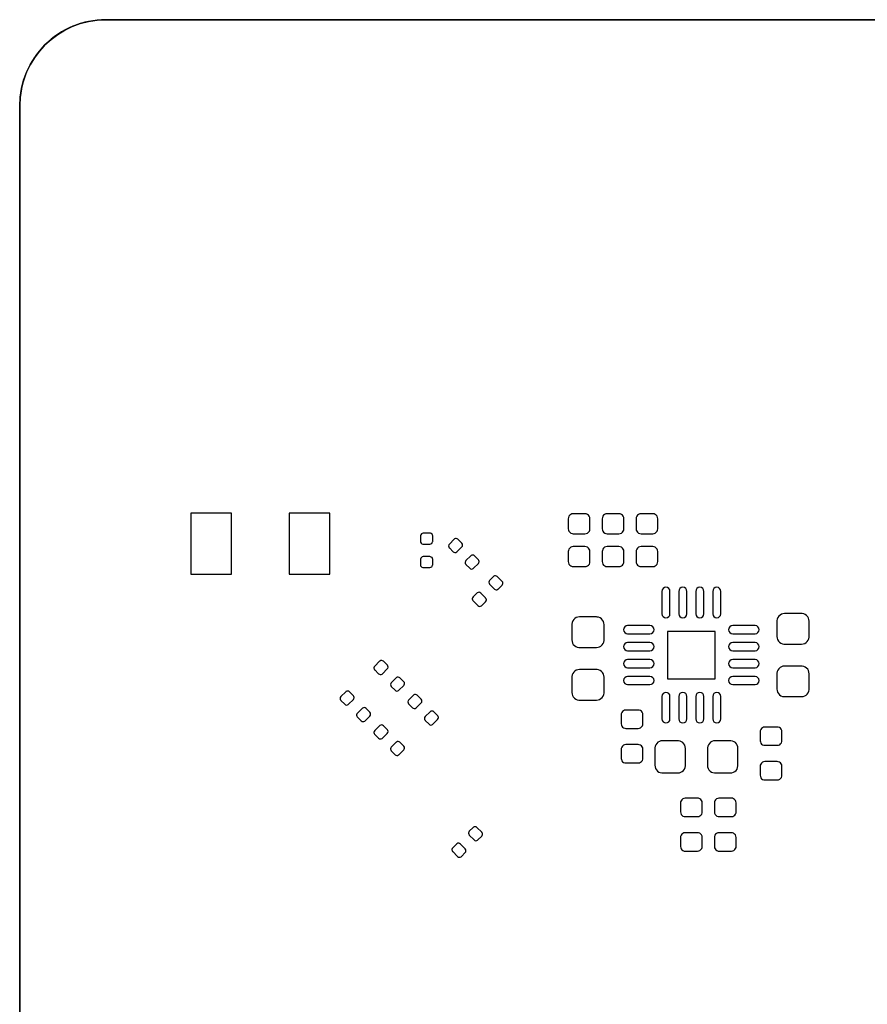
# Model space of a CAD drawing. Extents: x -27.1 to 63, y -62.3 to 29.6.
# Tile 6 of 12: x -21.5 to 3.5, y 0.6 to 29.6. Entities that reach past the tile are written whole.
import ezdxf

# ---------------------------------------------------------------- set-up
doc = ezdxf.new("R2010")
doc.units = 0
doc.header["$MEASUREMENT"] = 0
doc.layers.get('0').update_dxf_attribs({"linetype": 'CONTINUOUS'})

msp = doc.modelspace()

# ---------------------------------------------------------------- linework, layer by layer
for points in [[(-18.937, 29.625, 0.414192), (-21.477998, 27.084001), (-21.477998, 27.084001), (-21.477002, 27.083), (-21.477002, 27.083), (-21.476001, 27.084001), (-21.476001, 27.084001, -0.414192), (-18.937, 29.623), (-18.937, 29.623), (-18.936001, 29.623999), (-18.936001, 29.623999), (-18.937, 29.625)], [(-18.936996, 29.623818, 0.414214), (-21.476995, 27.083816)], [(-2.297, 12.764, 1), (-2.537, 12.764), (-2.537, 12.764), (-2.537, 12.674), (-2.537, 12.674, 0.020809), (-2.537, 12.663999), (-2.537, 12.663999), (-2.537, 12.104), (-2.537, 12.104, 1), (-2.297, 12.104), (-2.297, 12.104), (-2.297, 12.764)], [(-1.797, 12.764, 1), (-2.037, 12.764), (-2.037, 12.764), (-2.037, 12.104), (-2.037, 12.104, 1), (-1.797, 12.104), (-1.797, 12.104), (-1.797, 12.663999), (-1.797, 12.663999, 0.020809), (-1.797, 12.674), (-1.797, 12.674), (-1.797, 12.764)], [(-1.297, 12.764, 1), (-1.537, 12.764), (-1.537, 12.764), (-1.537, 12.104), (-1.537, 12.104, 1), (-1.297, 12.104), (-1.297, 12.104), (-1.297, 12.764)], [(-0.797, 12.764, 1), (-1.037, 12.764), (-1.037, 12.764), (-1.037, 12.104), (-1.037, 12.104, 1), (-0.797, 12.104), (-0.797, 12.104), (-0.797, 12.764)], [(-2.887, 11.514, 1), (-2.887, 11.753999), (-2.887, 11.753999), (-3.547, 11.753999), (-3.547, 11.753999, 1), (-3.547, 11.514), (-3.547, 11.514), (-2.887, 11.514)], [(0.213, 11.514, 1), (0.213, 11.753999), (0.213, 11.753999), (-0.447, 11.753999), (-0.447, 11.753999, 1), (-0.447, 11.514), (-0.447, 11.514), (0.213, 11.514)], [(-2.887, 11.013999, 1), (-2.887, 11.253999), (-2.887, 11.253999), (-3.547, 11.253999), (-3.547, 11.253999, 1), (-3.547, 11.013999), (-3.547, 11.013999), (-2.887, 11.013999)], [(0.213, 11.013999, 1), (0.213, 11.253999), (0.213, 11.253999), (-0.447, 11.253999), (-0.447, 11.253999, 1), (-0.447, 11.013999), (-0.447, 11.013999), (0.213, 11.013999)], [(-2.887, 10.514, 1), (-2.887, 10.754), (-2.887, 10.754), (-3.547, 10.754), (-3.547, 10.754, 1), (-3.547, 10.514), (-3.547, 10.514), (-2.887, 10.514)], [(0.213, 10.514, 1), (0.213, 10.754), (0.213, 10.754), (-0.447, 10.754), (-0.447, 10.754, 1), (-0.447, 10.514), (-0.447, 10.514), (0.213, 10.514)], [(-2.887, 10.014, 1), (-2.887, 10.254), (-2.887, 10.254), (-3.547, 10.254), (-3.547, 10.254, 1), (-3.547, 10.014), (-3.547, 10.014), (-2.887, 10.014)], [(0.213, 10.014, 1), (0.213, 10.254), (0.213, 10.254), (-0.447, 10.254), (-0.447, 10.254, 1), (-0.447, 10.014), (-0.447, 10.014), (0.213, 10.014)], [(-2.297, 9.664, 1), (-2.537, 9.664), (-2.537, 9.664), (-2.537, 9.004), (-2.537, 9.004, 1), (-2.297, 9.004), (-2.297, 9.004), (-2.297, 9.564), (-2.297, 9.564, 0.020805), (-2.297, 9.574), (-2.297, 9.574), (-2.297, 9.664)], [(-1.797, 9.664, 1), (-2.037, 9.664), (-2.037, 9.664), (-2.037, 9.004), (-2.037, 9.004, 1), (-1.797, 9.004), (-1.797, 9.004), (-1.797, 9.664)], [(-1.297, 9.664, 1), (-1.537, 9.664), (-1.537, 9.664), (-1.537, 9.004), (-1.537, 9.004, 1), (-1.297, 9.004), (-1.297, 9.004), (-1.297, 9.664)], [(-0.797, 9.664, 1), (-1.037, 9.664), (-1.037, 9.664), (-1.037, 9.574), (-1.037, 9.574, 0.020805), (-1.037, 9.564), (-1.037, 9.564), (-1.037, 9.004), (-1.037, 9.004, 1), (-0.797, 9.004), (-0.797, 9.004), (-0.797, 9.664)]]:
    msp.add_lwpolyline(points, format="xyb")
for points in [[(25.983, 29.625), (-18.937, 29.625), (-18.937, 29.625), (-18.937999, 29.623999), (-18.937999, 29.623999), (-18.937, 29.623), (-18.937, 29.623), (25.983, 29.623), (25.983, 29.623), (25.984001, 29.623999), (25.984001, 29.623999), (25.983, 29.625)], [(25.983005, 29.623818), (-18.936996, 29.623818)], [(-21.477002, 27.085), (-21.477998, 27.084001), (-21.477998, 27.084001), (-21.477998, -17.836001), (-21.477998, -17.836001), (-21.477002, -17.837), (-21.477002, -17.837), (-21.476001, -17.836001), (-21.476001, -17.836001), (-21.476001, 27.084001), (-21.476001, 27.084001), (-21.477002, 27.085)], [(-21.476995, 27.083816), (-21.476995, -17.836185)], [(-15.227001, 15.074), (-16.427, 15.074), (-16.427, 15.074), (-16.427, 13.274), (-16.427, 13.274), (-15.227001, 13.274), (-15.227001, 13.274), (-15.227001, 15.074)], [(-12.327, 15.074), (-13.527001, 15.074), (-13.527001, 15.074), (-13.527001, 13.274), (-13.527001, 13.274), (-12.327, 13.274), (-12.327, 13.274), (-12.327, 15.074)], [(-4.805, 15.053999), (-5.15, 15.053999), (-5.15, 15.053999), (-5.188, 15.049), (-5.188, 15.049), (-5.224, 15.034), (-5.224, 15.034), (-5.254, 15.01), (-5.254, 15.01), (-5.278, 14.98), (-5.278, 14.98), (-5.292, 14.944), (-5.292, 14.944), (-5.297, 14.906), (-5.297, 14.906), (-5.297, 14.611), (-5.297, 14.611), (-5.292, 14.573), (-5.292, 14.573), (-5.277, 14.537), (-5.277, 14.537), (-5.254, 14.507001), (-5.254, 14.507001), (-5.223, 14.483), (-5.223, 14.483), (-5.187, 14.468999), (-5.187, 14.468999), (-5.15, 14.464), (-5.15, 14.464), (-4.805, 14.464), (-4.805, 14.464), (-4.766, 14.468999), (-4.766, 14.468999), (-4.731, 14.484), (-4.731, 14.484), (-4.7, 14.507001), (-4.7, 14.507001), (-4.676, 14.538), (-4.676, 14.538), (-4.662, 14.574), (-4.662, 14.574), (-4.657, 14.611), (-4.657, 14.611), (-4.657, 14.906), (-4.657, 14.906), (-4.662, 14.945), (-4.662, 14.945), (-4.677, 14.98), (-4.677, 14.98), (-4.7, 15.011), (-4.7, 15.011), (-4.731, 15.034), (-4.731, 15.034), (-4.767, 15.049), (-4.767, 15.049), (-4.805, 15.053999)], [(-3.805, 15.053999), (-4.15, 15.053999), (-4.15, 15.053999), (-4.188, 15.049), (-4.188, 15.049), (-4.224, 15.034), (-4.224, 15.034), (-4.254, 15.01), (-4.254, 15.01), (-4.278, 14.98), (-4.278, 14.98), (-4.292, 14.944), (-4.292, 14.944), (-4.297, 14.906), (-4.297, 14.906), (-4.297, 14.611), (-4.297, 14.611), (-4.292, 14.573), (-4.292, 14.573), (-4.277, 14.537), (-4.277, 14.537), (-4.254, 14.507001), (-4.254, 14.507001), (-4.223, 14.483), (-4.223, 14.483), (-4.187, 14.468999), (-4.187, 14.468999), (-4.15, 14.464), (-4.15, 14.464), (-3.805, 14.464), (-3.805, 14.464), (-3.766, 14.468999), (-3.766, 14.468999), (-3.731, 14.484), (-3.731, 14.484), (-3.7, 14.507001), (-3.7, 14.507001), (-3.676, 14.538), (-3.676, 14.538), (-3.662, 14.574), (-3.662, 14.574), (-3.657, 14.611), (-3.657, 14.611), (-3.657, 14.906), (-3.657, 14.906), (-3.662, 14.945), (-3.662, 14.945), (-3.677, 14.98), (-3.677, 14.98), (-3.7, 15.011), (-3.7, 15.011), (-3.731, 15.034), (-3.731, 15.034), (-3.767, 15.049), (-3.767, 15.049), (-3.805, 15.053999)], [(-2.805, 15.053999), (-3.15, 15.053999), (-3.15, 15.053999), (-3.188, 15.049), (-3.188, 15.049), (-3.224, 15.034), (-3.224, 15.034), (-3.254, 15.01), (-3.254, 15.01), (-3.278, 14.98), (-3.278, 14.98), (-3.292, 14.944), (-3.292, 14.944), (-3.297, 14.906), (-3.297, 14.906), (-3.297, 14.611), (-3.297, 14.611), (-3.292, 14.573), (-3.292, 14.573), (-3.277, 14.537), (-3.277, 14.537), (-3.254, 14.507001), (-3.254, 14.507001), (-3.223, 14.483), (-3.223, 14.483), (-3.187, 14.468999), (-3.187, 14.468999), (-3.15, 14.464), (-3.15, 14.464), (-2.805, 14.464), (-2.805, 14.464), (-2.766, 14.468999), (-2.766, 14.468999), (-2.731, 14.484), (-2.731, 14.484), (-2.7, 14.507001), (-2.7, 14.507001), (-2.676, 14.538), (-2.676, 14.538), (-2.662, 14.574), (-2.662, 14.574), (-2.657, 14.611), (-2.657, 14.611), (-2.657, 14.906), (-2.657, 14.906), (-2.662, 14.945), (-2.662, 14.945), (-2.677, 14.98), (-2.677, 14.98), (-2.7, 15.011), (-2.7, 15.011), (-2.731, 15.034), (-2.731, 15.034), (-2.767, 15.049), (-2.767, 15.049), (-2.805, 15.053999)], [(-9.377, 14.478), (-9.578, 14.478), (-9.578, 14.478), (-9.605, 14.472999), (-9.605, 14.472999), (-9.63, 14.457999), (-9.63, 14.457999), (-9.648, 14.436), (-9.648, 14.436), (-9.656, 14.409), (-9.656, 14.409), (-9.657, 14.398), (-9.657, 14.398), (-9.657, 14.239), (-9.657, 14.239), (-9.652, 14.211), (-9.652, 14.211), (-9.638, 14.187), (-9.638, 14.187), (-9.616, 14.169), (-9.616, 14.169), (-9.589, 14.16), (-9.589, 14.16), (-9.377, 14.16), (-9.377, 14.16), (-9.349, 14.165), (-9.349, 14.165), (-9.324, 14.179), (-9.324, 14.179), (-9.307, 14.201), (-9.307, 14.201), (-9.297999, 14.228), (-9.297999, 14.228), (-9.297, 14.239), (-9.297, 14.239), (-9.297, 14.398), (-9.297, 14.398), (-9.302, 14.426001), (-9.302, 14.426001), (-9.316, 14.45), (-9.316, 14.45), (-9.339, 14.468), (-9.339, 14.468), (-9.365, 14.477), (-9.365, 14.477), (-9.377, 14.478)], [(-8.6, 14.324), (-8.628, 14.321), (-8.628, 14.321), (-8.654, 14.309), (-8.654, 14.309), (-8.662, 14.301), (-8.662, 14.301), (-8.805, 14.158999), (-8.805, 14.158999), (-8.821, 14.136), (-8.821, 14.136), (-8.828, 14.108), (-8.828, 14.108), (-8.828, 14.103), (-8.828, 14.103), (-8.823, 14.075), (-8.823, 14.075), (-8.808, 14.051), (-8.808, 14.051), (-8.805, 14.047), (-8.805, 14.047), (-8.692, 13.934), (-8.692, 13.934), (-8.669, 13.918), (-8.669, 13.918), (-8.641, 13.911), (-8.641, 13.911), (-8.613, 13.914), (-8.613, 13.914), (-8.588, 13.927), (-8.588, 13.927), (-8.58, 13.934), (-8.58, 13.934), (-8.437, 14.076), (-8.437, 14.076), (-8.421, 14.1), (-8.421, 14.1), (-8.414, 14.127001), (-8.414, 14.127001), (-8.414, 14.132999), (-8.414, 14.132999), (-8.419, 14.16), (-8.419, 14.16), (-8.434, 14.185), (-8.434, 14.185), (-8.550001, 14.301), (-8.550001, 14.301), (-8.573, 14.317001), (-8.573, 14.317001), (-8.6, 14.324)], [(-4.805, 14.084), (-5.15, 14.084), (-5.15, 14.084), (-5.188, 14.079), (-5.188, 14.079), (-5.224, 14.064), (-5.224, 14.064), (-5.254, 14.04), (-5.254, 14.04), (-5.278, 14.01), (-5.278, 14.01), (-5.292, 13.974), (-5.292, 13.974), (-5.297, 13.936), (-5.297, 13.936), (-5.297, 13.641), (-5.297, 13.641), (-5.292, 13.603), (-5.292, 13.603), (-5.277, 13.567), (-5.277, 13.567), (-5.254, 13.537), (-5.254, 13.537), (-5.223, 13.512999), (-5.223, 13.512999), (-5.187, 13.499), (-5.187, 13.499), (-5.15, 13.494), (-5.15, 13.494), (-4.805, 13.494), (-4.805, 13.494), (-4.766, 13.499), (-4.766, 13.499), (-4.731, 13.514), (-4.731, 13.514), (-4.7, 13.537), (-4.7, 13.537), (-4.676, 13.568), (-4.676, 13.568), (-4.662, 13.604), (-4.662, 13.604), (-4.657, 13.641), (-4.657, 13.641), (-4.657, 13.936), (-4.657, 13.936), (-4.662, 13.975), (-4.662, 13.975), (-4.677, 14.01), (-4.677, 14.01), (-4.7, 14.041), (-4.7, 14.041), (-4.731, 14.064), (-4.731, 14.064), (-4.767, 14.079), (-4.767, 14.079), (-4.805, 14.084)], [(-3.805, 14.084), (-4.15, 14.084), (-4.15, 14.084), (-4.188, 14.079), (-4.188, 14.079), (-4.224, 14.064), (-4.224, 14.064), (-4.254, 14.04), (-4.254, 14.04), (-4.278, 14.01), (-4.278, 14.01), (-4.292, 13.974), (-4.292, 13.974), (-4.297, 13.936), (-4.297, 13.936), (-4.297, 13.641), (-4.297, 13.641), (-4.292, 13.603), (-4.292, 13.603), (-4.277, 13.567), (-4.277, 13.567), (-4.254, 13.537), (-4.254, 13.537), (-4.223, 13.512999), (-4.223, 13.512999), (-4.187, 13.499), (-4.187, 13.499), (-4.15, 13.494), (-4.15, 13.494), (-3.805, 13.494), (-3.805, 13.494), (-3.766, 13.499), (-3.766, 13.499), (-3.731, 13.514), (-3.731, 13.514), (-3.7, 13.537), (-3.7, 13.537), (-3.676, 13.568), (-3.676, 13.568), (-3.662, 13.604), (-3.662, 13.604), (-3.657, 13.641), (-3.657, 13.641), (-3.657, 13.936), (-3.657, 13.936), (-3.662, 13.975), (-3.662, 13.975), (-3.677, 14.01), (-3.677, 14.01), (-3.7, 14.041), (-3.7, 14.041), (-3.731, 14.064), (-3.731, 14.064), (-3.767, 14.079), (-3.767, 14.079), (-3.805, 14.084)], [(-2.805, 14.084), (-3.15, 14.084), (-3.15, 14.084), (-3.188, 14.079), (-3.188, 14.079), (-3.224, 14.064), (-3.224, 14.064), (-3.254, 14.04), (-3.254, 14.04), (-3.278, 14.01), (-3.278, 14.01), (-3.292, 13.974), (-3.292, 13.974), (-3.297, 13.936), (-3.297, 13.936), (-3.297, 13.641), (-3.297, 13.641), (-3.292, 13.603), (-3.292, 13.603), (-3.277, 13.567), (-3.277, 13.567), (-3.254, 13.537), (-3.254, 13.537), (-3.223, 13.512999), (-3.223, 13.512999), (-3.187, 13.499), (-3.187, 13.499), (-3.15, 13.494), (-3.15, 13.494), (-2.805, 13.494), (-2.805, 13.494), (-2.766, 13.499), (-2.766, 13.499), (-2.731, 13.514), (-2.731, 13.514), (-2.7, 13.537), (-2.7, 13.537), (-2.676, 13.568), (-2.676, 13.568), (-2.662, 13.604), (-2.662, 13.604), (-2.657, 13.641), (-2.657, 13.641), (-2.657, 13.936), (-2.657, 13.936), (-2.662, 13.975), (-2.662, 13.975), (-2.677, 14.01), (-2.677, 14.01), (-2.7, 14.041), (-2.7, 14.041), (-2.731, 14.064), (-2.731, 14.064), (-2.767, 14.079), (-2.767, 14.079), (-2.805, 14.084)], [(-9.377, 13.787999), (-9.578, 13.787999), (-9.578, 13.787999), (-9.605, 13.783), (-9.605, 13.783), (-9.63, 13.767999), (-9.63, 13.767999), (-9.648, 13.746), (-9.648, 13.746), (-9.656, 13.719), (-9.656, 13.719), (-9.657, 13.708), (-9.657, 13.708), (-9.657, 13.549), (-9.657, 13.549), (-9.652, 13.521), (-9.652, 13.521), (-9.638, 13.497), (-9.638, 13.497), (-9.616, 13.479), (-9.616, 13.479), (-9.589, 13.47), (-9.589, 13.47), (-9.377, 13.47), (-9.377, 13.47), (-9.349, 13.475), (-9.349, 13.475), (-9.324, 13.488999), (-9.324, 13.488999), (-9.307, 13.511), (-9.307, 13.511), (-9.297999, 13.538), (-9.297999, 13.538), (-9.297, 13.549), (-9.297, 13.549), (-9.297, 13.708), (-9.297, 13.708), (-9.302, 13.736), (-9.302, 13.736), (-9.316, 13.76), (-9.316, 13.76), (-9.339, 13.778), (-9.339, 13.778), (-9.365, 13.787), (-9.365, 13.787), (-9.377, 13.787999)], [(-8.112, 13.836), (-8.139999, 13.833999), (-8.139999, 13.833999), (-8.166, 13.821), (-8.166, 13.821), (-8.174999, 13.813), (-8.174999, 13.813), (-8.317, 13.671), (-8.317, 13.671), (-8.333, 13.647999), (-8.333, 13.647999), (-8.34, 13.621), (-8.34, 13.621), (-8.34, 13.615), (-8.34, 13.615), (-8.335, 13.587), (-8.335, 13.587), (-8.32, 13.562999), (-8.32, 13.562999), (-8.317, 13.559), (-8.317, 13.559), (-8.204, 13.446001), (-8.204, 13.446001), (-8.181, 13.43), (-8.181, 13.43), (-8.154, 13.422999), (-8.154, 13.422999), (-8.125, 13.426), (-8.125, 13.426), (-8.1, 13.439), (-8.1, 13.439), (-8.092, 13.446001), (-8.092, 13.446001), (-7.949999, 13.588), (-7.949999, 13.588), (-7.933, 13.612001), (-7.933, 13.612001), (-7.926, 13.639), (-7.926, 13.639), (-7.926, 13.645), (-7.926, 13.645), (-7.931, 13.673), (-7.931, 13.673), (-7.946, 13.697001), (-7.946, 13.697001), (-8.062, 13.813), (-8.062, 13.813), (-8.085001, 13.829), (-8.085001, 13.829), (-8.112, 13.836)], [(-7.442, 13.224), (-7.47, 13.221), (-7.47, 13.221), (-7.495, 13.209), (-7.495, 13.209), (-7.505, 13.201), (-7.505, 13.201), (-7.616, 13.089), (-7.616, 13.089), (-7.633, 13.066), (-7.633, 13.066), (-7.64, 13.039), (-7.64, 13.039), (-7.64, 13.032999), (-7.64, 13.032999), (-7.635, 13.005), (-7.635, 13.005), (-7.62, 12.98), (-7.62, 12.98), (-7.617, 12.976), (-7.617, 12.976), (-7.475, 12.834), (-7.475, 12.834), (-7.451, 12.818), (-7.451, 12.818), (-7.424, 12.811), (-7.424, 12.811), (-7.396, 12.814), (-7.396, 12.814), (-7.37, 12.827), (-7.37, 12.827), (-7.362, 12.834), (-7.362, 12.834), (-7.25, 12.946), (-7.25, 12.946), (-7.234, 12.969), (-7.234, 12.969), (-7.226, 12.997), (-7.226, 12.997), (-7.226, 13.003), (-7.226, 13.003), (-7.231, 13.031), (-7.231, 13.031), (-7.246, 13.055), (-7.246, 13.055), (-7.25, 13.06), (-7.25, 13.06), (-7.391, 13.201), (-7.391, 13.201), (-7.414, 13.217001), (-7.414, 13.217001), (-7.442, 13.224)], [(-7.930001, 12.736), (-7.958, 12.734), (-7.958, 12.734), (-7.983, 12.721), (-7.983, 12.721), (-7.992, 12.713), (-7.992, 12.713), (-8.104, 12.601), (-8.104, 12.601), (-8.121, 12.578), (-8.121, 12.578), (-8.128, 12.551), (-8.128, 12.551), (-8.128, 12.545), (-8.128, 12.545), (-8.123, 12.517), (-8.123, 12.517), (-8.108, 12.492001), (-8.108, 12.492001), (-8.104999, 12.488), (-8.104999, 12.488), (-7.962, 12.346001), (-7.962, 12.346001), (-7.939, 12.33), (-7.939, 12.33), (-7.912, 12.322999), (-7.912, 12.322999), (-7.884, 12.326), (-7.884, 12.326), (-7.858, 12.339), (-7.858, 12.339), (-7.85, 12.347), (-7.85, 12.347), (-7.738, 12.458), (-7.738, 12.458), (-7.721, 12.482), (-7.721, 12.482), (-7.714, 12.508999), (-7.714, 12.508999), (-7.714, 12.515), (-7.714, 12.515), (-7.719, 12.543), (-7.719, 12.543), (-7.734, 12.567), (-7.734, 12.567), (-7.738, 12.572), (-7.738, 12.572), (-7.879, 12.713), (-7.879, 12.713), (-7.902, 12.729), (-7.902, 12.729), (-7.930001, 12.736)], [(-4.467, 12.009), (-4.967, 12.009), (-4.967, 12.009), (-5.015, 12.004), (-5.015, 12.004), (-5.06, 11.989), (-5.06, 11.989), (-5.101, 11.965), (-5.101, 11.965), (-5.136, 11.932), (-5.136, 11.932), (-5.164, 11.892999), (-5.164, 11.892999), (-5.182, 11.849), (-5.182, 11.849), (-5.191, 11.802), (-5.191, 11.802), (-5.192, 11.784), (-5.192, 11.784), (-5.192, 11.334), (-5.192, 11.334), (-5.187, 11.286), (-5.187, 11.286), (-5.172, 11.241), (-5.172, 11.241), (-5.148, 11.2), (-5.148, 11.2), (-5.116, 11.165), (-5.116, 11.165), (-5.077, 11.137001), (-5.077, 11.137001), (-5.033, 11.118), (-5.033, 11.118), (-4.986, 11.109), (-4.986, 11.109), (-4.467, 11.109), (-4.467, 11.109), (-4.42, 11.114), (-4.42, 11.114), (-4.374, 11.129), (-4.374, 11.129), (-4.333, 11.153), (-4.333, 11.153), (-4.298, 11.185), (-4.298, 11.185), (-4.27, 11.224), (-4.27, 11.224), (-4.252, 11.268), (-4.252, 11.268), (-4.243, 11.315), (-4.243, 11.315), (-4.242, 11.334), (-4.242, 11.334), (-4.242, 11.784), (-4.242, 11.784), (-4.247, 11.831), (-4.247, 11.831), (-4.262, 11.877001), (-4.262, 11.877001), (-4.286, 11.918), (-4.286, 11.918), (-4.318, 11.953), (-4.318, 11.953), (-4.358, 11.98), (-4.358, 11.98), (-4.401, 11.999), (-4.401, 11.999), (-4.448, 12.008), (-4.448, 12.008), (-4.467, 12.009)], [(1.583, 12.109), (1.083, 12.109), (1.083, 12.109), (1.035, 12.104), (1.035, 12.104), (0.99, 12.089), (0.99, 12.089), (0.949, 12.065), (0.949, 12.065), (0.914, 12.032001), (0.914, 12.032001), (0.886, 11.993), (0.886, 11.993), (0.868, 11.949), (0.868, 11.949), (0.859, 11.902), (0.859, 11.902), (0.858, 11.884), (0.858, 11.884), (0.858, 11.434), (0.858, 11.434), (0.863, 11.386), (0.863, 11.386), (0.878, 11.341), (0.878, 11.341), (0.902, 11.3), (0.902, 11.3), (0.934, 11.265), (0.934, 11.265), (0.973, 11.237), (0.973, 11.237), (1.017, 11.218), (1.017, 11.218), (1.064, 11.209), (1.064, 11.209), (1.583, 11.209), (1.583, 11.209), (1.63, 11.214), (1.63, 11.214), (1.676, 11.229), (1.676, 11.229), (1.717, 11.253), (1.717, 11.253), (1.752, 11.285), (1.752, 11.285), (1.78, 11.323999), (1.78, 11.323999), (1.798, 11.368), (1.798, 11.368), (1.807, 11.415), (1.807, 11.415), (1.808, 11.434), (1.808, 11.434), (1.808, 11.884), (1.808, 11.884), (1.803, 11.931), (1.803, 11.931), (1.788, 11.977001), (1.788, 11.977001), (1.764, 12.017999), (1.764, 12.017999), (1.732, 12.052999), (1.732, 12.052999), (1.692, 12.08), (1.692, 12.08), (1.649, 12.099), (1.649, 12.099), (1.602, 12.108), (1.602, 12.108), (1.583, 12.109)], [(-0.967, 11.584), (-2.367, 11.584), (-2.367, 11.584), (-2.367, 10.184), (-2.367, 10.184), (-0.967, 10.184), (-0.967, 10.184), (-0.967, 11.584)], [(-10.8, 10.724), (-10.827999, 10.721), (-10.827999, 10.721), (-10.854, 10.709), (-10.854, 10.709), (-10.862001, 10.701), (-10.862001, 10.701), (-11.005, 10.559), (-11.005, 10.559), (-11.021, 10.536), (-11.021, 10.536), (-11.028, 10.508), (-11.028, 10.508), (-11.028, 10.502999), (-11.028, 10.502999), (-11.023, 10.475), (-11.023, 10.475), (-11.008, 10.451), (-11.008, 10.451), (-11.005, 10.447001), (-11.005, 10.447001), (-10.892, 10.334), (-10.892, 10.334), (-10.869, 10.317999), (-10.869, 10.317999), (-10.841, 10.311), (-10.841, 10.311), (-10.812999, 10.314), (-10.812999, 10.314), (-10.788, 10.327001), (-10.788, 10.327001), (-10.78, 10.334), (-10.78, 10.334), (-10.637001, 10.476), (-10.637001, 10.476), (-10.621, 10.5), (-10.621, 10.5), (-10.614, 10.527), (-10.614, 10.527), (-10.614, 10.533), (-10.614, 10.533), (-10.618999, 10.56), (-10.618999, 10.56), (-10.634, 10.585), (-10.634, 10.585), (-10.75, 10.701), (-10.75, 10.701), (-10.773, 10.717), (-10.773, 10.717), (-10.8, 10.724)], [(-4.467, 10.459), (-4.967, 10.459), (-4.967, 10.459), (-5.015, 10.454), (-5.015, 10.454), (-5.06, 10.439), (-5.06, 10.439), (-5.101, 10.415), (-5.101, 10.415), (-5.136, 10.382001), (-5.136, 10.382001), (-5.164, 10.343), (-5.164, 10.343), (-5.182, 10.299), (-5.182, 10.299), (-5.191, 10.252), (-5.191, 10.252), (-5.192, 10.234), (-5.192, 10.234), (-5.192, 9.784), (-5.192, 9.784), (-5.187, 9.736), (-5.187, 9.736), (-5.172, 9.691), (-5.172, 9.691), (-5.148, 9.650001), (-5.148, 9.650001), (-5.116, 9.615001), (-5.116, 9.615001), (-5.077, 9.587), (-5.077, 9.587), (-5.033, 9.568), (-5.033, 9.568), (-4.986, 9.559), (-4.986, 9.559), (-4.467, 9.559), (-4.467, 9.559), (-4.42, 9.564), (-4.42, 9.564), (-4.374, 9.579), (-4.374, 9.579), (-4.333, 9.603), (-4.333, 9.603), (-4.298, 9.634999), (-4.298, 9.634999), (-4.27, 9.674), (-4.27, 9.674), (-4.252, 9.718), (-4.252, 9.718), (-4.243, 9.765), (-4.243, 9.765), (-4.242, 9.784), (-4.242, 9.784), (-4.242, 10.234), (-4.242, 10.234), (-4.247, 10.281), (-4.247, 10.281), (-4.262, 10.327001), (-4.262, 10.327001), (-4.286, 10.367999), (-4.286, 10.367999), (-4.318, 10.402999), (-4.318, 10.402999), (-4.358, 10.43), (-4.358, 10.43), (-4.401, 10.449), (-4.401, 10.449), (-4.448, 10.458), (-4.448, 10.458), (-4.467, 10.459)], [(1.583, 10.559), (1.083, 10.559), (1.083, 10.559), (1.035, 10.554), (1.035, 10.554), (0.99, 10.539), (0.99, 10.539), (0.949, 10.515), (0.949, 10.515), (0.914, 10.482001), (0.914, 10.482001), (0.886, 10.443), (0.886, 10.443), (0.868, 10.399), (0.868, 10.399), (0.859, 10.352), (0.859, 10.352), (0.858, 10.334), (0.858, 10.334), (0.858, 9.884), (0.858, 9.884), (0.863, 9.836), (0.863, 9.836), (0.878, 9.791), (0.878, 9.791), (0.902, 9.75), (0.902, 9.75), (0.934, 9.715), (0.934, 9.715), (0.973, 9.687), (0.973, 9.687), (1.017, 9.668), (1.017, 9.668), (1.064, 9.659), (1.064, 9.659), (1.583, 9.659), (1.583, 9.659), (1.63, 9.664), (1.63, 9.664), (1.676, 9.679), (1.676, 9.679), (1.717, 9.703), (1.717, 9.703), (1.752, 9.735001), (1.752, 9.735001), (1.78, 9.774), (1.78, 9.774), (1.798, 9.818), (1.798, 9.818), (1.807, 9.865), (1.807, 9.865), (1.808, 9.884), (1.808, 9.884), (1.808, 10.334), (1.808, 10.334), (1.803, 10.381), (1.803, 10.381), (1.788, 10.427), (1.788, 10.427), (1.764, 10.467999), (1.764, 10.467999), (1.732, 10.502999), (1.732, 10.502999), (1.692, 10.53), (1.692, 10.53), (1.649, 10.548999), (1.649, 10.548999), (1.602, 10.557999), (1.602, 10.557999), (1.583, 10.559)], [(-10.312001, 10.236), (-10.34, 10.234), (-10.34, 10.234), (-10.366, 10.221), (-10.366, 10.221), (-10.375, 10.213), (-10.375, 10.213), (-10.517001, 10.071), (-10.517001, 10.071), (-10.533, 10.048), (-10.533, 10.048), (-10.54, 10.021), (-10.54, 10.021), (-10.54, 10.014999), (-10.54, 10.014999), (-10.535, 9.987), (-10.535, 9.987), (-10.52, 9.963), (-10.52, 9.963), (-10.517001, 9.959), (-10.517001, 9.959), (-10.404, 9.846), (-10.404, 9.846), (-10.381, 9.83), (-10.381, 9.83), (-10.353, 9.823), (-10.353, 9.823), (-10.325, 9.826), (-10.325, 9.826), (-10.3, 9.839), (-10.3, 9.839), (-10.292001, 9.846), (-10.292001, 9.846), (-10.149999, 9.988), (-10.149999, 9.988), (-10.133, 10.012), (-10.133, 10.012), (-10.126, 10.039), (-10.126, 10.039), (-10.126, 10.045001), (-10.126, 10.045001), (-10.131, 10.073), (-10.131, 10.073), (-10.146, 10.097), (-10.146, 10.097), (-10.262001, 10.213), (-10.262001, 10.213), (-10.285, 10.229), (-10.285, 10.229), (-10.312001, 10.236)], [(-11.8, 9.824), (-11.827999, 9.821), (-11.827999, 9.821), (-11.854, 9.809), (-11.854, 9.809), (-11.862, 9.801), (-11.862, 9.801), (-12.005, 9.659), (-12.005, 9.659), (-12.021, 9.636), (-12.021, 9.636), (-12.028, 9.608), (-12.028, 9.608), (-12.028, 9.603), (-12.028, 9.603), (-12.023, 9.575), (-12.023, 9.575), (-12.008, 9.551), (-12.008, 9.551), (-12.005, 9.547), (-12.005, 9.547), (-11.892001, 9.434), (-11.892001, 9.434), (-11.869, 9.417999), (-11.869, 9.417999), (-11.841, 9.411), (-11.841, 9.411), (-11.812999, 9.414), (-11.812999, 9.414), (-11.788, 9.427), (-11.788, 9.427), (-11.78, 9.434), (-11.78, 9.434), (-11.637001, 9.576), (-11.637001, 9.576), (-11.621, 9.599999), (-11.621, 9.599999), (-11.614, 9.627001), (-11.614, 9.627001), (-11.614, 9.633), (-11.614, 9.633), (-11.619, 9.66), (-11.619, 9.66), (-11.634, 9.685001), (-11.634, 9.685001), (-11.75, 9.801), (-11.75, 9.801), (-11.772999, 9.817), (-11.772999, 9.817), (-11.8, 9.824)], [(-9.8, 9.724), (-9.828, 9.721), (-9.828, 9.721), (-9.854, 9.709), (-9.854, 9.709), (-9.862, 9.701), (-9.862, 9.701), (-10.005, 9.559), (-10.005, 9.559), (-10.021, 9.536), (-10.021, 9.536), (-10.028, 9.508), (-10.028, 9.508), (-10.028, 9.503), (-10.028, 9.503), (-10.023, 9.475), (-10.023, 9.475), (-10.008, 9.451), (-10.008, 9.451), (-10.005, 9.447), (-10.005, 9.447), (-9.892, 9.334), (-9.892, 9.334), (-9.869, 9.318), (-9.869, 9.318), (-9.841, 9.311), (-9.841, 9.311), (-9.812999, 9.314), (-9.812999, 9.314), (-9.788, 9.327), (-9.788, 9.327), (-9.78, 9.334), (-9.78, 9.334), (-9.637, 9.476), (-9.637, 9.476), (-9.621, 9.499999), (-9.621, 9.499999), (-9.614, 9.527), (-9.614, 9.527), (-9.614, 9.533), (-9.614, 9.533), (-9.619, 9.56), (-9.619, 9.56), (-9.634, 9.584999), (-9.634, 9.584999), (-9.75, 9.701), (-9.75, 9.701), (-9.773, 9.717), (-9.773, 9.717), (-9.8, 9.724)], [(-11.312, 9.336), (-11.34, 9.334), (-11.34, 9.334), (-11.366001, 9.321), (-11.366001, 9.321), (-11.375, 9.313), (-11.375, 9.313), (-11.517001, 9.171), (-11.517001, 9.171), (-11.532999, 9.148), (-11.532999, 9.148), (-11.54, 9.121), (-11.54, 9.121), (-11.54, 9.115), (-11.54, 9.115), (-11.535, 9.087), (-11.535, 9.087), (-11.52, 9.063), (-11.52, 9.063), (-11.517001, 9.059), (-11.517001, 9.059), (-11.404, 8.946), (-11.404, 8.946), (-11.381, 8.929999), (-11.381, 8.929999), (-11.354, 8.923), (-11.354, 8.923), (-11.325, 8.926), (-11.325, 8.926), (-11.3, 8.939), (-11.3, 8.939), (-11.292001, 8.946), (-11.292001, 8.946), (-11.15, 9.088), (-11.15, 9.088), (-11.133, 9.112), (-11.133, 9.112), (-11.126001, 9.139), (-11.126001, 9.139), (-11.126001, 9.145), (-11.126001, 9.145), (-11.131, 9.173), (-11.131, 9.173), (-11.146, 9.197), (-11.146, 9.197), (-11.262, 9.313), (-11.262, 9.313), (-11.285, 9.329), (-11.285, 9.329), (-11.312, 9.336)], [(-9.312, 9.236), (-9.340001, 9.234), (-9.340001, 9.234), (-9.366, 9.221), (-9.366, 9.221), (-9.375001, 9.213), (-9.375001, 9.213), (-9.517, 9.071), (-9.517, 9.071), (-9.533, 9.048), (-9.533, 9.048), (-9.54, 9.021), (-9.54, 9.021), (-9.54, 9.015001), (-9.54, 9.015001), (-9.535, 8.987), (-9.535, 8.987), (-9.52, 8.963), (-9.52, 8.963), (-9.517, 8.959), (-9.517, 8.959), (-9.404, 8.846), (-9.404, 8.846), (-9.381, 8.83), (-9.381, 8.83), (-9.353, 8.823), (-9.353, 8.823), (-9.324999, 8.826), (-9.324999, 8.826), (-9.3, 8.839), (-9.3, 8.839), (-9.292, 8.846), (-9.292, 8.846), (-9.15, 8.987999), (-9.15, 8.987999), (-9.133, 9.012), (-9.133, 9.012), (-9.126, 9.039), (-9.126, 9.039), (-9.126, 9.045), (-9.126, 9.045), (-9.131, 9.073), (-9.131, 9.073), (-9.146, 9.097), (-9.146, 9.097), (-9.262, 9.213), (-9.262, 9.213), (-9.285, 9.229), (-9.285, 9.229), (-9.312, 9.236)], [(-3.232, 9.264), (-3.602, 9.264), (-3.602, 9.264), (-3.639, 9.259), (-3.639, 9.259), (-3.673, 9.244), (-3.673, 9.244), (-3.701, 9.221), (-3.701, 9.221), (-3.722, 9.189999), (-3.722, 9.189999), (-3.735, 9.154999), (-3.735, 9.154999), (-3.737, 9.129), (-3.737, 9.129), (-3.737, 8.859), (-3.737, 8.859), (-3.732, 8.822), (-3.732, 8.822), (-3.717, 8.788), (-3.717, 8.788), (-3.694, 8.759999), (-3.694, 8.759999), (-3.664, 8.738), (-3.664, 8.738), (-3.629, 8.726), (-3.629, 8.726), (-3.602, 8.724), (-3.602, 8.724), (-3.232, 8.724), (-3.232, 8.724), (-3.195, 8.729), (-3.195, 8.729), (-3.162, 8.743), (-3.162, 8.743), (-3.133, 8.767), (-3.133, 8.767), (-3.112, 8.797), (-3.112, 8.797), (-3.1, 8.832), (-3.1, 8.832), (-3.097, 8.859), (-3.097, 8.859), (-3.097, 9.129), (-3.097, 9.129), (-3.102, 9.165), (-3.102, 9.165), (-3.117, 9.199), (-3.117, 9.199), (-3.14, 9.228), (-3.14, 9.228), (-3.17, 9.249), (-3.17, 9.249), (-3.205, 9.261), (-3.205, 9.261), (-3.232, 9.264)], [(-10.8, 8.824), (-10.827999, 8.821), (-10.827999, 8.821), (-10.854, 8.809), (-10.854, 8.809), (-10.862001, 8.801), (-10.862001, 8.801), (-11.005, 8.659), (-11.005, 8.659), (-11.021, 8.636), (-11.021, 8.636), (-11.028, 8.608), (-11.028, 8.608), (-11.028, 8.603), (-11.028, 8.603), (-11.023, 8.575), (-11.023, 8.575), (-11.008, 8.551), (-11.008, 8.551), (-11.005, 8.547), (-11.005, 8.547), (-10.892, 8.434), (-10.892, 8.434), (-10.869, 8.418), (-10.869, 8.418), (-10.841, 8.411), (-10.841, 8.411), (-10.812999, 8.414), (-10.812999, 8.414), (-10.788, 8.427), (-10.788, 8.427), (-10.78, 8.434), (-10.78, 8.434), (-10.637001, 8.576), (-10.637001, 8.576), (-10.621, 8.6), (-10.621, 8.6), (-10.614, 8.627), (-10.614, 8.627), (-10.614, 8.633), (-10.614, 8.633), (-10.618999, 8.66), (-10.618999, 8.66), (-10.634, 8.685), (-10.634, 8.685), (-10.75, 8.801), (-10.75, 8.801), (-10.773, 8.817), (-10.773, 8.817), (-10.8, 8.824)], [(0.868, 8.764), (0.498, 8.764), (0.498, 8.764), (0.461, 8.759), (0.461, 8.759), (0.427, 8.744), (0.427, 8.744), (0.399, 8.721), (0.399, 8.721), (0.378, 8.689999), (0.378, 8.689999), (0.365, 8.654999), (0.365, 8.654999), (0.363, 8.629), (0.363, 8.629), (0.363, 8.359), (0.363, 8.359), (0.368, 8.322), (0.368, 8.322), (0.383, 8.288), (0.383, 8.288), (0.406, 8.259999), (0.406, 8.259999), (0.436, 8.238), (0.436, 8.238), (0.471, 8.226), (0.471, 8.226), (0.498, 8.224), (0.498, 8.224), (0.868, 8.224), (0.868, 8.224), (0.905, 8.229), (0.905, 8.229), (0.938, 8.243), (0.938, 8.243), (0.967, 8.267), (0.967, 8.267), (0.988, 8.297), (0.988, 8.297), (1, 8.332), (1, 8.332), (1.003, 8.359), (1.003, 8.359), (1.003, 8.629), (1.003, 8.629), (0.998, 8.665), (0.998, 8.665), (0.983, 8.699), (0.983, 8.699), (0.96, 8.728), (0.96, 8.728), (0.93, 8.749), (0.93, 8.749), (0.895, 8.761), (0.895, 8.761), (0.868, 8.764)], [(-10.312001, 8.336), (-10.34, 8.334), (-10.34, 8.334), (-10.366, 8.321), (-10.366, 8.321), (-10.375, 8.313), (-10.375, 8.313), (-10.517001, 8.171), (-10.517001, 8.171), (-10.533, 8.148), (-10.533, 8.148), (-10.54, 8.121), (-10.54, 8.121), (-10.54, 8.115), (-10.54, 8.115), (-10.535, 8.087), (-10.535, 8.087), (-10.52, 8.063), (-10.52, 8.063), (-10.517001, 8.059), (-10.517001, 8.059), (-10.404, 7.946), (-10.404, 7.946), (-10.381, 7.930001), (-10.381, 7.930001), (-10.353, 7.922999), (-10.353, 7.922999), (-10.325, 7.926), (-10.325, 7.926), (-10.3, 7.939), (-10.3, 7.939), (-10.292001, 7.946), (-10.292001, 7.946), (-10.149999, 8.088), (-10.149999, 8.088), (-10.133, 8.112), (-10.133, 8.112), (-10.126, 8.139), (-10.126, 8.139), (-10.126, 8.145), (-10.126, 8.145), (-10.131, 8.173), (-10.131, 8.173), (-10.146, 8.197), (-10.146, 8.197), (-10.262001, 8.313), (-10.262001, 8.313), (-10.285, 8.329), (-10.285, 8.329), (-10.312001, 8.336)], [(-3.232, 8.244), (-3.602, 8.244), (-3.602, 8.244), (-3.639, 8.239), (-3.639, 8.239), (-3.673, 8.224), (-3.673, 8.224), (-3.701, 8.201), (-3.701, 8.201), (-3.722, 8.17), (-3.722, 8.17), (-3.735, 8.135), (-3.735, 8.135), (-3.737, 8.109), (-3.737, 8.109), (-3.737, 7.839), (-3.737, 7.839), (-3.732, 7.802), (-3.732, 7.802), (-3.717, 7.768), (-3.717, 7.768), (-3.694, 7.74), (-3.694, 7.74), (-3.664, 7.718), (-3.664, 7.718), (-3.629, 7.706), (-3.629, 7.706), (-3.602, 7.704), (-3.602, 7.704), (-3.232, 7.704), (-3.232, 7.704), (-3.195, 7.709), (-3.195, 7.709), (-3.162, 7.723), (-3.162, 7.723), (-3.133, 7.747), (-3.133, 7.747), (-3.112, 7.777), (-3.112, 7.777), (-3.1, 7.812), (-3.1, 7.812), (-3.097, 7.839), (-3.097, 7.839), (-3.097, 8.109), (-3.097, 8.109), (-3.102, 8.145), (-3.102, 8.145), (-3.117, 8.179), (-3.117, 8.179), (-3.14, 8.208), (-3.14, 8.208), (-3.17, 8.229), (-3.17, 8.229), (-3.205, 8.241), (-3.205, 8.241), (-3.232, 8.244)], [(-2.067, 8.359), (-2.517, 8.359), (-2.517, 8.359), (-2.565, 8.354), (-2.565, 8.354), (-2.61, 8.339), (-2.61, 8.339), (-2.651, 8.315), (-2.651, 8.315), (-2.686, 8.282), (-2.686, 8.282), (-2.714, 8.243), (-2.714, 8.243), (-2.732, 8.199), (-2.732, 8.199), (-2.741, 8.152), (-2.741, 8.152), (-2.742, 8.134), (-2.742, 8.134), (-2.742, 7.634), (-2.742, 7.634), (-2.737, 7.586), (-2.737, 7.586), (-2.722, 7.541), (-2.722, 7.541), (-2.698, 7.5), (-2.698, 7.5), (-2.666, 7.465), (-2.666, 7.465), (-2.627, 7.437), (-2.627, 7.437), (-2.583, 7.418), (-2.583, 7.418), (-2.536, 7.409), (-2.536, 7.409), (-2.067, 7.409), (-2.067, 7.409), (-2.02, 7.414), (-2.02, 7.414), (-1.974, 7.429), (-1.974, 7.429), (-1.933, 7.453), (-1.933, 7.453), (-1.898, 7.485), (-1.898, 7.485), (-1.87, 7.524), (-1.87, 7.524), (-1.852, 7.568), (-1.852, 7.568), (-1.843, 7.615), (-1.843, 7.615), (-1.842, 7.634), (-1.842, 7.634), (-1.842, 8.134), (-1.842, 8.134), (-1.847, 8.181), (-1.847, 8.181), (-1.862, 8.227), (-1.862, 8.227), (-1.886, 8.268), (-1.886, 8.268), (-1.918, 8.303), (-1.918, 8.303), (-1.958, 8.329999), (-1.958, 8.329999), (-2.001, 8.349), (-2.001, 8.349), (-2.048, 8.358), (-2.048, 8.358), (-2.067, 8.359)], [(-0.517, 8.359), (-0.967, 8.359), (-0.967, 8.359), (-1.015, 8.354), (-1.015, 8.354), (-1.06, 8.339), (-1.06, 8.339), (-1.101, 8.315), (-1.101, 8.315), (-1.136, 8.282), (-1.136, 8.282), (-1.164, 8.243), (-1.164, 8.243), (-1.182, 8.199), (-1.182, 8.199), (-1.191, 8.152), (-1.191, 8.152), (-1.192, 8.134), (-1.192, 8.134), (-1.192, 7.634), (-1.192, 7.634), (-1.187, 7.586), (-1.187, 7.586), (-1.172, 7.541), (-1.172, 7.541), (-1.148, 7.5), (-1.148, 7.5), (-1.116, 7.465), (-1.116, 7.465), (-1.077, 7.437), (-1.077, 7.437), (-1.033, 7.418), (-1.033, 7.418), (-0.986, 7.409), (-0.986, 7.409), (-0.517, 7.409), (-0.517, 7.409), (-0.47, 7.414), (-0.47, 7.414), (-0.424, 7.429), (-0.424, 7.429), (-0.383, 7.453), (-0.383, 7.453), (-0.348, 7.485), (-0.348, 7.485), (-0.32, 7.524), (-0.32, 7.524), (-0.302, 7.568), (-0.302, 7.568), (-0.293, 7.615), (-0.293, 7.615), (-0.292, 7.634), (-0.292, 7.634), (-0.292, 8.134), (-0.292, 8.134), (-0.297, 8.181), (-0.297, 8.181), (-0.312, 8.227), (-0.312, 8.227), (-0.336, 8.268), (-0.336, 8.268), (-0.368, 8.303), (-0.368, 8.303), (-0.408, 8.329999), (-0.408, 8.329999), (-0.451, 8.349), (-0.451, 8.349), (-0.498, 8.358), (-0.498, 8.358), (-0.517, 8.359)], [(0.868, 7.744), (0.498, 7.744), (0.498, 7.744), (0.461, 7.739), (0.461, 7.739), (0.427, 7.724), (0.427, 7.724), (0.399, 7.701), (0.399, 7.701), (0.378, 7.67), (0.378, 7.67), (0.365, 7.635), (0.365, 7.635), (0.363, 7.609), (0.363, 7.609), (0.363, 7.339), (0.363, 7.339), (0.368, 7.302), (0.368, 7.302), (0.383, 7.268), (0.383, 7.268), (0.406, 7.24), (0.406, 7.24), (0.436, 7.218), (0.436, 7.218), (0.471, 7.206), (0.471, 7.206), (0.498, 7.204), (0.498, 7.204), (0.868, 7.204), (0.868, 7.204), (0.905, 7.209), (0.905, 7.209), (0.938, 7.223), (0.938, 7.223), (0.967, 7.247), (0.967, 7.247), (0.988, 7.277), (0.988, 7.277), (1, 7.312), (1, 7.312), (1.003, 7.339), (1.003, 7.339), (1.003, 7.609), (1.003, 7.609), (0.998, 7.645), (0.998, 7.645), (0.983, 7.679), (0.983, 7.679), (0.96, 7.708), (0.96, 7.708), (0.93, 7.729), (0.93, 7.729), (0.895, 7.741), (0.895, 7.741), (0.868, 7.744)], [(-1.482, 6.664), (-1.852, 6.664), (-1.852, 6.664), (-1.889, 6.659), (-1.889, 6.659), (-1.923, 6.644), (-1.923, 6.644), (-1.951, 6.621), (-1.951, 6.621), (-1.972, 6.59), (-1.972, 6.59), (-1.985, 6.555), (-1.985, 6.555), (-1.987, 6.529), (-1.987, 6.529), (-1.987, 6.259), (-1.987, 6.259), (-1.982, 6.222), (-1.982, 6.222), (-1.967, 6.188), (-1.967, 6.188), (-1.944, 6.16), (-1.944, 6.16), (-1.914, 6.138), (-1.914, 6.138), (-1.879, 6.126), (-1.879, 6.126), (-1.852, 6.124), (-1.852, 6.124), (-1.482, 6.124), (-1.482, 6.124), (-1.445, 6.129), (-1.445, 6.129), (-1.412, 6.143), (-1.412, 6.143), (-1.383, 6.167), (-1.383, 6.167), (-1.362, 6.197), (-1.362, 6.197), (-1.35, 6.232), (-1.35, 6.232), (-1.347, 6.259), (-1.347, 6.259), (-1.347, 6.529), (-1.347, 6.529), (-1.352, 6.565), (-1.352, 6.565), (-1.367, 6.599), (-1.367, 6.599), (-1.39, 6.628), (-1.39, 6.628), (-1.42, 6.649), (-1.42, 6.649), (-1.455, 6.661), (-1.455, 6.661), (-1.482, 6.664)], [(-0.482, 6.664), (-0.852, 6.664), (-0.852, 6.664), (-0.889, 6.659), (-0.889, 6.659), (-0.923, 6.644), (-0.923, 6.644), (-0.951, 6.621), (-0.951, 6.621), (-0.972, 6.59), (-0.972, 6.59), (-0.985, 6.555), (-0.985, 6.555), (-0.987, 6.529), (-0.987, 6.529), (-0.987, 6.259), (-0.987, 6.259), (-0.982, 6.222), (-0.982, 6.222), (-0.967, 6.188), (-0.967, 6.188), (-0.944, 6.16), (-0.944, 6.16), (-0.914, 6.138), (-0.914, 6.138), (-0.879, 6.126), (-0.879, 6.126), (-0.852, 6.124), (-0.852, 6.124), (-0.482, 6.124), (-0.482, 6.124), (-0.445, 6.129), (-0.445, 6.129), (-0.412, 6.143), (-0.412, 6.143), (-0.383, 6.167), (-0.383, 6.167), (-0.362, 6.197), (-0.362, 6.197), (-0.35, 6.232), (-0.35, 6.232), (-0.347, 6.259), (-0.347, 6.259), (-0.347, 6.529), (-0.347, 6.529), (-0.352, 6.565), (-0.352, 6.565), (-0.367, 6.599), (-0.367, 6.599), (-0.39, 6.628), (-0.39, 6.628), (-0.42, 6.649), (-0.42, 6.649), (-0.455, 6.661), (-0.455, 6.661), (-0.482, 6.664)], [(-8.042, 5.824), (-8.069999, 5.821), (-8.069999, 5.821), (-8.095, 5.809), (-8.095, 5.809), (-8.104999, 5.801), (-8.104999, 5.801), (-8.216, 5.689), (-8.216, 5.689), (-8.233, 5.666), (-8.233, 5.666), (-8.240001, 5.639), (-8.240001, 5.639), (-8.240001, 5.633), (-8.240001, 5.633), (-8.235, 5.605), (-8.235, 5.605), (-8.22, 5.58), (-8.22, 5.58), (-8.217, 5.576), (-8.217, 5.576), (-8.075, 5.434), (-8.075, 5.434), (-8.051, 5.418), (-8.051, 5.418), (-8.024, 5.411), (-8.024, 5.411), (-7.996, 5.414), (-7.996, 5.414), (-7.969999, 5.427), (-7.969999, 5.427), (-7.962, 5.434), (-7.962, 5.434), (-7.85, 5.546), (-7.85, 5.546), (-7.834, 5.569), (-7.834, 5.569), (-7.826, 5.597), (-7.826, 5.597), (-7.826, 5.603), (-7.826, 5.603), (-7.831, 5.631), (-7.831, 5.631), (-7.846, 5.655), (-7.846, 5.655), (-7.85, 5.66), (-7.85, 5.66), (-7.991, 5.801), (-7.991, 5.801), (-8.014, 5.817), (-8.014, 5.817), (-8.042, 5.824)], [(-1.482, 5.644), (-1.852, 5.644), (-1.852, 5.644), (-1.889, 5.639), (-1.889, 5.639), (-1.923, 5.624), (-1.923, 5.624), (-1.951, 5.601), (-1.951, 5.601), (-1.972, 5.57), (-1.972, 5.57), (-1.985, 5.535), (-1.985, 5.535), (-1.987, 5.509), (-1.987, 5.509), (-1.987, 5.239), (-1.987, 5.239), (-1.982, 5.202), (-1.982, 5.202), (-1.967, 5.168), (-1.967, 5.168), (-1.944, 5.14), (-1.944, 5.14), (-1.914, 5.118), (-1.914, 5.118), (-1.879, 5.106), (-1.879, 5.106), (-1.852, 5.104), (-1.852, 5.104), (-1.482, 5.104), (-1.482, 5.104), (-1.445, 5.109), (-1.445, 5.109), (-1.412, 5.123), (-1.412, 5.123), (-1.383, 5.147), (-1.383, 5.147), (-1.362, 5.177), (-1.362, 5.177), (-1.35, 5.212), (-1.35, 5.212), (-1.347, 5.239), (-1.347, 5.239), (-1.347, 5.509), (-1.347, 5.509), (-1.352, 5.545), (-1.352, 5.545), (-1.367, 5.579), (-1.367, 5.579), (-1.39, 5.608), (-1.39, 5.608), (-1.42, 5.629), (-1.42, 5.629), (-1.455, 5.641), (-1.455, 5.641), (-1.482, 5.644)], [(-0.482, 5.644), (-0.852, 5.644), (-0.852, 5.644), (-0.889, 5.639), (-0.889, 5.639), (-0.923, 5.624), (-0.923, 5.624), (-0.951, 5.601), (-0.951, 5.601), (-0.972, 5.57), (-0.972, 5.57), (-0.985, 5.535), (-0.985, 5.535), (-0.987, 5.509), (-0.987, 5.509), (-0.987, 5.239), (-0.987, 5.239), (-0.982, 5.202), (-0.982, 5.202), (-0.967, 5.168), (-0.967, 5.168), (-0.944, 5.14), (-0.944, 5.14), (-0.914, 5.118), (-0.914, 5.118), (-0.879, 5.106), (-0.879, 5.106), (-0.852, 5.104), (-0.852, 5.104), (-0.482, 5.104), (-0.482, 5.104), (-0.445, 5.109), (-0.445, 5.109), (-0.412, 5.123), (-0.412, 5.123), (-0.383, 5.147), (-0.383, 5.147), (-0.362, 5.177), (-0.362, 5.177), (-0.35, 5.212), (-0.35, 5.212), (-0.347, 5.239), (-0.347, 5.239), (-0.347, 5.509), (-0.347, 5.509), (-0.352, 5.545), (-0.352, 5.545), (-0.367, 5.579), (-0.367, 5.579), (-0.39, 5.608), (-0.39, 5.608), (-0.42, 5.629), (-0.42, 5.629), (-0.455, 5.641), (-0.455, 5.641), (-0.482, 5.644)], [(-8.53, 5.336), (-8.558, 5.334), (-8.558, 5.334), (-8.583, 5.321), (-8.583, 5.321), (-8.592, 5.313), (-8.592, 5.313), (-8.704, 5.201), (-8.704, 5.201), (-8.721, 5.178), (-8.721, 5.178), (-8.728, 5.151), (-8.728, 5.151), (-8.728, 5.145), (-8.728, 5.145), (-8.723, 5.117), (-8.723, 5.117), (-8.708, 5.092), (-8.708, 5.092), (-8.705001, 5.088), (-8.705001, 5.088), (-8.562, 4.946), (-8.562, 4.946), (-8.539, 4.93), (-8.539, 4.93), (-8.512, 4.923), (-8.512, 4.923), (-8.484, 4.926), (-8.484, 4.926), (-8.458, 4.939), (-8.458, 4.939), (-8.449999, 4.947), (-8.449999, 4.947), (-8.338, 5.058), (-8.338, 5.058), (-8.321, 5.081), (-8.321, 5.081), (-8.314, 5.109), (-8.314, 5.109), (-8.314, 5.115), (-8.314, 5.115), (-8.319, 5.143), (-8.319, 5.143), (-8.334, 5.167), (-8.334, 5.167), (-8.338, 5.172), (-8.338, 5.172), (-8.479, 5.313), (-8.479, 5.313), (-8.502, 5.329), (-8.502, 5.329), (-8.53, 5.336)]]:
    msp.add_lwpolyline(points)

doc.saveas('drawing.dxf')
